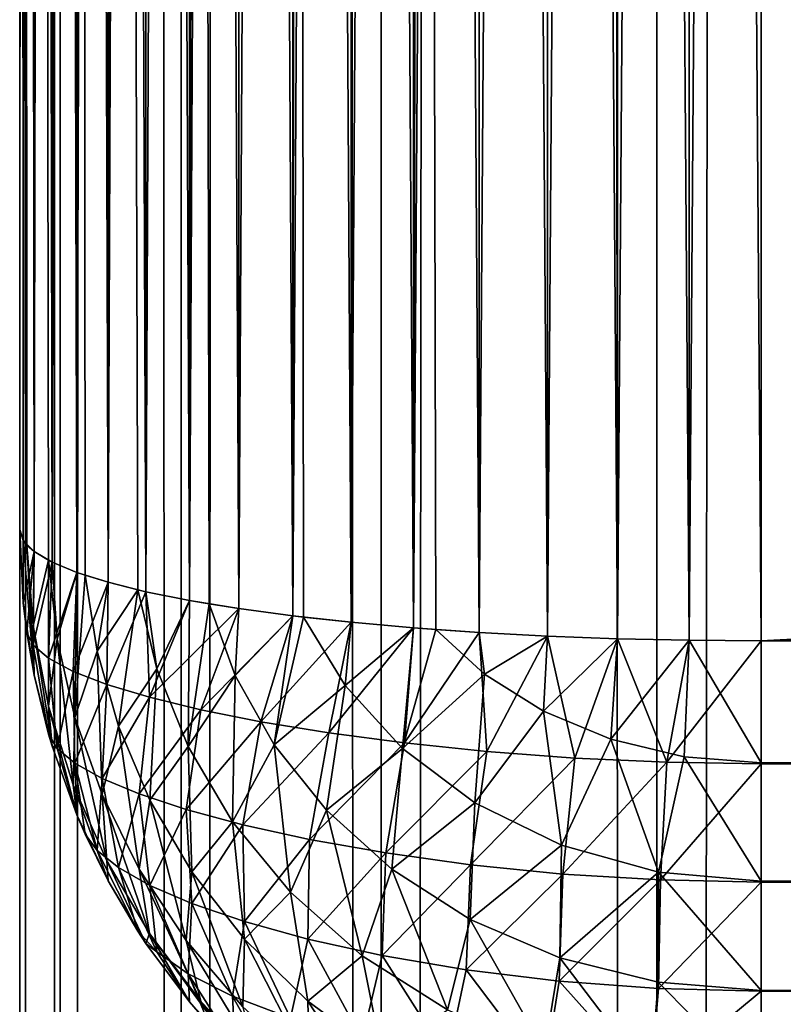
# Model space of a CAD drawing. Extents: x -265 to 265, y 0 to 1027.
# Tile 41 of 256: x -265 to -262.94, y 145.72 to 148.38. Entities that reach past the tile are written whole.
import ezdxf

# ---------------------------------------------------------------- set-up
doc = ezdxf.new("R2010")
doc.units = 0
doc.header["$LTSCALE"] = 65.185185
for name, color, linetype in [('158', 7, 'CONTINUOUS'), ('160', 7, 'CONTINUOUS'), ('161', 7, 'CONTINUOUS'), ('163', 7, 'CONTINUOUS'), ('164', 7, 'CONTINUOUS'), ('167', 7, 'CONTINUOUS'), ('169', 7, 'CONTINUOUS'), ('170', 7, 'CONTINUOUS'), ('178', 7, 'CONTINUOUS'), ('180', 7, 'CONTINUOUS'), ('211', 7, 'CONTINUOUS'), ('212', 7, 'CONTINUOUS')]:
    doc.layers.add(name, color=color, linetype=linetype)

msp = doc.modelspace()

# ---------------------------------------------------------------- linework, layer by layer
at = {"layer": '158', "color": 7, "linetype": 'CONTINUOUS'}
for points in [[(-265, 147, 23), (-265, 173, 23), (-265, 147, 17), (-265, 147, 23)], [(-265, 147, 17), (-265, 173, 23), (-265, 173, 17), (-265, 147, 17)]]:
    msp.add_3dface(points, dxfattribs=at)
at = {"layer": '160', "color": 7, "linetype": 'CONTINUOUS'}
for points in [[(-263, 173.3, 15), (263, 173.3, 15), (-263, 146.7, 15), (-263, 173.3, 15)], [(-263, 146.7, 15), (263, 173.3, 15), (263, 146.7, 15), (-263, 146.7, 15)]]:
    msp.add_3dface(points, dxfattribs=at)
at = {"layer": '161', "color": 7, "linetype": 'CONTINUOUS'}
for points in [[(-263, 146.7, 15), (263, 146.7, 15), (263, 146.3703, 15.0323), (-263, 146.7, 15)], [(-263, 146.3683, 15.0327), (-263, 146.7, 15), (263, 146.3703, 15.0323), (-263, 146.3683, 15.0327)], [(263, 146.051, 15.1288), (-263, 146.3683, 15.0327), (263, 146.3703, 15.0323), (263, 146.051, 15.1288)], [(-263, 146.0491, 15.1295), (-263, 146.3683, 15.0327), (263, 146.051, 15.1288), (-263, 146.0491, 15.1295)], [(263, 145.7566, 15.2858), (-263, 146.0491, 15.1295), (263, 146.051, 15.1288), (263, 145.7566, 15.2858)], [(-263, 145.755, 15.2869), (-263, 146.0491, 15.1295), (263, 145.7566, 15.2858), (-263, 145.755, 15.2869)], [(263, 145.4986, 15.4972), (-263, 145.755, 15.2869), (263, 145.7566, 15.2858), (263, 145.4986, 15.4972)], [(-263, 145.4972, 15.4986), (-263, 145.755, 15.2869), (263, 145.4986, 15.4972), (-263, 145.4972, 15.4986)]]:
    msp.add_3dface(points, dxfattribs=at)
at = {"layer": '163', "color": 7, "linetype": 'CONTINUOUS'}
for points in [[(-263, 146.7, 25), (-263, 146.3703, 24.9677), (263, 146.7, 25), (-263, 146.7, 25)], [(263, 146.7, 25), (-263, 146.3703, 24.9677), (263, 146.3683, 24.9673), (263, 146.7, 25)], [(-263, 146.3703, 24.9677), (-263, 146.051, 24.8712), (263, 146.3683, 24.9673), (-263, 146.3703, 24.9677)], [(263, 146.3683, 24.9673), (-263, 146.051, 24.8712), (263, 146.0491, 24.8705), (263, 146.3683, 24.9673)], [(-263, 146.051, 24.8712), (-263, 145.7566, 24.7142), (263, 146.0491, 24.8705), (-263, 146.051, 24.8712)], [(263, 146.0491, 24.8705), (-263, 145.7566, 24.7142), (263, 145.755, 24.7131), (263, 146.0491, 24.8705)], [(-263, 145.7566, 24.7142), (-263, 145.4986, 24.5028), (263, 145.755, 24.7131), (-263, 145.7566, 24.7142)], [(263, 145.755, 24.7131), (-263, 145.4986, 24.5028), (263, 145.4972, 24.5014), (263, 145.755, 24.7131)]]:
    msp.add_3dface(points, dxfattribs=at)
at = {"layer": '164', "color": 7, "linetype": 'CONTINUOUS'}
for points in [[(-263, 146.7, 25), (263, 146.7, 25), (-263, 173.3, 25), (-263, 146.7, 25)], [(-263, 173.3, 25), (263, 146.7, 25), (263, 173.3, 25), (-263, 173.3, 25)]]:
    msp.add_3dface(points, dxfattribs=at)
at = {"layer": '167', "color": 7, "linetype": 'CONTINUOUS'}
for points in [[(-263.5768, 173.2873, 24.915), (-263.3875, 146.7057, 24.9621), (-263.3875, 173.2943, 24.9621), (-263.5768, 173.2873, 24.915)], [(-263.3875, 173.2943, 24.9621), (-263.1945, 146.7014, 24.9905), (-263.1945, 173.2986, 24.9905), (-263.3875, 173.2943, 24.9621)], [(-263.3875, 146.7057, 24.9621), (-263.1945, 146.7014, 24.9905), (-263.3875, 173.2943, 24.9621), (-263.3875, 146.7057, 24.9621)], [(-263, 146.7, 25), (-263, 173.3, 25), (-263.1945, 173.2986, 24.9905), (-263, 146.7, 25)], [(-263.1945, 146.7014, 24.9905), (-263, 146.7, 25), (-263.1945, 173.2986, 24.9905), (-263.1945, 146.7014, 24.9905)], [(-263.9377, 173.265, 24.7666), (-263.7608, 146.7226, 24.8497), (-263.7608, 173.2774, 24.8497), (-263.9377, 173.265, 24.7666)], [(-263.7608, 173.2774, 24.8497), (-263.5768, 146.7127, 24.915), (-263.5768, 173.2873, 24.915), (-263.7608, 173.2774, 24.8497)], [(-263.7608, 146.7226, 24.8497), (-263.5768, 146.7127, 24.915), (-263.7608, 173.2774, 24.8497), (-263.7608, 146.7226, 24.8497)], [(-263.5768, 146.7127, 24.915), (-263.3875, 146.7057, 24.9621), (-263.5768, 173.2873, 24.915), (-263.5768, 146.7127, 24.915)], [(-264.2635, 173.2325, 24.5503), (-264.1058, 146.75, 24.6665), (-264.1058, 173.25, 24.6665), (-264.2635, 173.2325, 24.5503)], [(-264.1058, 173.25, 24.6665), (-263.9377, 146.735, 24.7666), (-263.9377, 173.265, 24.7666), (-264.1058, 173.25, 24.6665)], [(-264.1058, 146.75, 24.6665), (-263.9377, 146.735, 24.7666), (-264.1058, 173.25, 24.6665), (-264.1058, 146.75, 24.6665)], [(-263.8774, 146.7304, 24.7973), (-263.7608, 146.7226, 24.8497), (-263.9377, 173.265, 24.7666), (-263.8774, 146.7304, 24.7973)], [(-263.9377, 146.735, 24.7666), (-263.8774, 146.7304, 24.7973), (-263.9377, 173.265, 24.7666), (-263.9377, 146.735, 24.7666)], [(-264.5417, 173.1911, 24.274), (-264.4093, 146.7871, 24.4191), (-264.4093, 173.2129, 24.4191), (-264.5417, 173.1911, 24.274)], [(-264.4093, 173.2129, 24.4191), (-264.2635, 146.7675, 24.5503), (-264.2635, 173.2325, 24.5503), (-264.4093, 173.2129, 24.4191)], [(-264.4093, 146.7871, 24.4191), (-264.2635, 146.7675, 24.5503), (-264.4093, 173.2129, 24.4191), (-264.4093, 146.7871, 24.4191)], [(-264.2346, 146.764, 24.5734), (-264.1058, 146.75, 24.6665), (-264.2635, 173.2325, 24.5503), (-264.2346, 146.764, 24.5734)], [(-264.2635, 146.7675, 24.5503), (-264.2346, 146.764, 24.5734), (-264.2635, 173.2325, 24.5503), (-264.2635, 146.7675, 24.5503)], [(-264.6594, 173.1675, 24.1164), (-264.5417, 146.8089, 24.274), (-264.5417, 173.1911, 24.274), (-264.6594, 173.1675, 24.1164)], [(-264.4889, 146.7997, 24.3353), (-264.4093, 146.7871, 24.4191), (-264.5417, 173.1911, 24.274), (-264.4889, 146.7997, 24.3353)], [(-264.5417, 146.8089, 24.274), (-264.4889, 146.7997, 24.3353), (-264.5417, 173.1911, 24.274), (-264.5417, 146.8089, 24.274)], [(-264.7611, 173.1422, 23.9478), (-264.6594, 146.8325, 24.1164), (-264.6594, 173.1675, 24.1164), (-264.7611, 173.1422, 23.9478)], [(-264.6594, 146.8325, 24.1164), (-264.5417, 146.8089, 24.274), (-264.6594, 173.1675, 24.1164), (-264.6594, 146.8325, 24.1164)], [(-264.8459, 173.1155, 23.7698), (-264.7611, 146.8578, 23.9478), (-264.7611, 173.1422, 23.9478), (-264.8459, 173.1155, 23.7698)], [(-264.681, 146.8375, 24.0837), (-264.6594, 146.8325, 24.1164), (-264.7611, 173.1422, 23.9478), (-264.681, 146.8375, 24.0837)], [(-264.7611, 146.8578, 23.9478), (-264.681, 146.8375, 24.0837), (-264.7611, 173.1422, 23.9478), (-264.7611, 146.8578, 23.9478)], [(-264.9128, 173.0876, 23.5842), (-264.8459, 146.8845, 23.7698), (-264.8459, 173.1155, 23.7698), (-264.9128, 173.0876, 23.5842)], [(-264.8232, 146.8767, 23.8221), (-264.7611, 146.8578, 23.9478), (-264.8459, 173.1155, 23.7698), (-264.8232, 146.8767, 23.8221)], [(-264.8459, 146.8845, 23.7698), (-264.8232, 146.8767, 23.8221), (-264.8459, 173.1155, 23.7698), (-264.8459, 146.8845, 23.7698)], [(-264.9611, 173.0589, 23.3927), (-264.9128, 146.9124, 23.5842), (-264.9128, 173.0876, 23.5842), (-264.9611, 173.0589, 23.3927)], [(-264.9128, 146.9124, 23.5842), (-264.8459, 146.8845, 23.7698), (-264.9128, 173.0876, 23.5842), (-264.9128, 146.9124, 23.5842)], [(-264.9902, 173.0296, 23.1973), (-264.9611, 146.9411, 23.3927), (-264.9611, 173.0589, 23.3927), (-264.9902, 173.0296, 23.1973)], [(-264.9222, 146.9172, 23.5523), (-264.9128, 146.9124, 23.5842), (-264.9611, 173.0589, 23.3927), (-264.9222, 146.9172, 23.5523)], [(-264.9611, 146.9411, 23.3927), (-264.9222, 146.9172, 23.5523), (-264.9611, 173.0589, 23.3927), (-264.9611, 146.9411, 23.3927)], [(-265, 173, 23), (-264.9902, 146.9704, 23.1973), (-264.9902, 173.0296, 23.1973), (-265, 173, 23)], [(-264.9807, 146.9584, 23.2774), (-264.9611, 146.9411, 23.3927), (-264.9902, 173.0296, 23.1973), (-264.9807, 146.9584, 23.2774)], [(-264.9902, 146.9704, 23.1973), (-264.9807, 146.9584, 23.2774), (-264.9902, 173.0296, 23.1973), (-264.9902, 146.9704, 23.1973)], [(-265, 173, 23), (-265, 147, 23), (-264.9902, 146.9704, 23.1973), (-265, 173, 23)]]:
    msp.add_3dface(points, dxfattribs=at)
at = {"layer": '169', "color": 7, "linetype": 'CONTINUOUS'}
for points in [[(-263.5768, 173.2873, 15.085), (-263.3875, 173.2943, 15.0379), (-263.5768, 146.7127, 15.085), (-263.5768, 173.2873, 15.085)], [(-263.5768, 146.7127, 15.085), (-263.3875, 173.2943, 15.0379), (-263.3875, 146.7057, 15.0379), (-263.5768, 146.7127, 15.085)], [(-263.3875, 173.2943, 15.0379), (-263.1945, 173.2986, 15.0095), (-263.3875, 146.7057, 15.0379), (-263.3875, 173.2943, 15.0379)], [(-263.3875, 146.7057, 15.0379), (-263.1945, 173.2986, 15.0095), (-263.1945, 146.7014, 15.0095), (-263.3875, 146.7057, 15.0379)], [(-263, 173.3, 15), (-263, 146.7, 15), (-263.1945, 146.7014, 15.0095), (-263, 173.3, 15)], [(-263.1945, 173.2986, 15.0095), (-263, 173.3, 15), (-263.1945, 146.7014, 15.0095), (-263.1945, 173.2986, 15.0095)], [(-263.8774, 173.2696, 15.2027), (-263.7608, 173.2774, 15.1503), (-263.9377, 146.735, 15.2334), (-263.8774, 173.2696, 15.2027)], [(-263.9377, 146.735, 15.2334), (-263.7608, 173.2774, 15.1503), (-263.7608, 146.7226, 15.1503), (-263.9377, 146.735, 15.2334)], [(-263.9377, 173.265, 15.2334), (-263.8774, 173.2696, 15.2027), (-263.9377, 146.735, 15.2334), (-263.9377, 173.265, 15.2334)], [(-263.7608, 173.2774, 15.1503), (-263.5768, 173.2873, 15.085), (-263.7608, 146.7226, 15.1503), (-263.7608, 173.2774, 15.1503)], [(-263.7608, 146.7226, 15.1503), (-263.5768, 173.2873, 15.085), (-263.5768, 146.7127, 15.085), (-263.7608, 146.7226, 15.1503)], [(-264.2346, 173.236, 15.4266), (-264.1058, 173.25, 15.3335), (-264.2635, 146.7675, 15.4497), (-264.2346, 173.236, 15.4266)], [(-264.2635, 146.7675, 15.4497), (-264.1058, 173.25, 15.3335), (-264.1058, 146.75, 15.3335), (-264.2635, 146.7675, 15.4497)], [(-264.1058, 173.25, 15.3335), (-263.9377, 173.265, 15.2334), (-264.1058, 146.75, 15.3335), (-264.1058, 173.25, 15.3335)], [(-264.1058, 146.75, 15.3335), (-263.9377, 173.265, 15.2334), (-263.9377, 146.735, 15.2334), (-264.1058, 146.75, 15.3335)], [(-264.4889, 173.2003, 15.6647), (-264.4093, 173.2129, 15.5809), (-264.5417, 146.8089, 15.726), (-264.4889, 173.2003, 15.6647)], [(-264.5417, 146.8089, 15.726), (-264.4093, 173.2129, 15.5809), (-264.4093, 146.7871, 15.5809), (-264.5417, 146.8089, 15.726)], [(-264.4093, 173.2129, 15.5809), (-264.2635, 173.2325, 15.4497), (-264.4093, 146.7871, 15.5809), (-264.4093, 173.2129, 15.5809)], [(-264.4093, 146.7871, 15.5809), (-264.2635, 173.2325, 15.4497), (-264.2635, 146.7675, 15.4497), (-264.4093, 146.7871, 15.5809)], [(-264.2635, 173.2325, 15.4497), (-264.2346, 173.236, 15.4266), (-264.2635, 146.7675, 15.4497), (-264.2635, 173.2325, 15.4497)], [(-264.6594, 173.1675, 15.8836), (-264.5417, 173.1911, 15.726), (-264.6594, 146.8325, 15.8836), (-264.6594, 173.1675, 15.8836)], [(-264.6594, 146.8325, 15.8836), (-264.5417, 173.1911, 15.726), (-264.5417, 146.8089, 15.726), (-264.6594, 146.8325, 15.8836)], [(-264.5417, 173.1911, 15.726), (-264.4889, 173.2003, 15.6647), (-264.5417, 146.8089, 15.726), (-264.5417, 173.1911, 15.726)], [(-264.681, 173.1625, 15.9163), (-264.6594, 173.1675, 15.8836), (-264.7611, 146.8578, 16.0522), (-264.681, 173.1625, 15.9163)], [(-264.7611, 146.8578, 16.0522), (-264.6594, 173.1675, 15.8836), (-264.6594, 146.8325, 15.8836), (-264.7611, 146.8578, 16.0522)], [(-264.7611, 173.1422, 16.0522), (-264.681, 173.1625, 15.9163), (-264.7611, 146.8578, 16.0522), (-264.7611, 173.1422, 16.0522)], [(-264.8232, 173.1233, 16.1779), (-264.7611, 173.1422, 16.0522), (-264.8459, 146.8845, 16.2302), (-264.8232, 173.1233, 16.1779)], [(-264.8459, 146.8845, 16.2302), (-264.7611, 173.1422, 16.0522), (-264.7611, 146.8578, 16.0522), (-264.8459, 146.8845, 16.2302)], [(-264.9128, 173.0876, 16.4158), (-264.8459, 173.1155, 16.2302), (-264.9128, 146.9124, 16.4158), (-264.9128, 173.0876, 16.4158)], [(-264.9128, 146.9124, 16.4158), (-264.8459, 173.1155, 16.2302), (-264.8459, 146.8845, 16.2302), (-264.9128, 146.9124, 16.4158)], [(-264.8459, 173.1155, 16.2302), (-264.8232, 173.1233, 16.1779), (-264.8459, 146.8845, 16.2302), (-264.8459, 173.1155, 16.2302)], [(-264.9222, 173.0828, 16.4477), (-264.9128, 173.0876, 16.4158), (-264.9611, 146.9411, 16.6073), (-264.9222, 173.0828, 16.4477)], [(-264.9611, 146.9411, 16.6073), (-264.9128, 173.0876, 16.4158), (-264.9128, 146.9124, 16.4158), (-264.9611, 146.9411, 16.6073)], [(-264.9611, 173.0589, 16.6073), (-264.9222, 173.0828, 16.4477), (-264.9611, 146.9411, 16.6073), (-264.9611, 173.0589, 16.6073)], [(-264.9807, 173.0416, 16.7226), (-264.9611, 173.0589, 16.6073), (-264.9902, 146.9704, 16.8027), (-264.9807, 173.0416, 16.7226)], [(-264.9902, 146.9704, 16.8027), (-264.9611, 173.0589, 16.6073), (-264.9611, 146.9411, 16.6073), (-264.9902, 146.9704, 16.8027)], [(-265, 147, 17), (-265, 173, 17), (-264.9902, 173.0296, 16.8027), (-265, 147, 17)], [(-265, 147, 17), (-264.9902, 173.0296, 16.8027), (-264.9902, 146.9704, 16.8027), (-265, 147, 17)], [(-264.9902, 173.0296, 16.8027), (-264.9807, 173.0416, 16.7226), (-264.9902, 146.9704, 16.8027), (-264.9902, 173.0296, 16.8027)]]:
    msp.add_3dface(points, dxfattribs=at)
at = {"layer": '170', "color": 7, "linetype": 'CONTINUOUS'}
for points in [[(-265, 147, 23), (-265, 147, 17), (-264.9902, 146.8027, 16.9704), (-265, 147, 23)], [(-265, 147, 23), (-264.9902, 146.8027, 16.9704), (-264.9902, 146.8027, 23.0296), (-265, 147, 23)], [(-264.9807, 146.7226, 16.9584), (-264.9611, 146.6073, 16.9411), (-264.9902, 146.8027, 23.0296), (-264.9807, 146.7226, 16.9584)], [(-264.9902, 146.8027, 23.0296), (-264.9611, 146.6073, 16.9411), (-264.9611, 146.6073, 23.0589), (-264.9902, 146.8027, 23.0296)], [(-264.9902, 146.8027, 16.9704), (-264.9807, 146.7226, 16.9584), (-264.9902, 146.8027, 23.0296), (-264.9902, 146.8027, 16.9704)], [(-264.9222, 146.4477, 16.9172), (-264.9128, 146.4158, 16.9124), (-264.9611, 146.6073, 23.0589), (-264.9222, 146.4477, 16.9172)], [(-264.9611, 146.6073, 23.0589), (-264.9128, 146.4158, 16.9124), (-264.9128, 146.4158, 23.0876), (-264.9611, 146.6073, 23.0589)], [(-264.9611, 146.6073, 16.9411), (-264.9222, 146.4477, 16.9172), (-264.9611, 146.6073, 23.0589), (-264.9611, 146.6073, 16.9411)], [(-264.9128, 146.4158, 16.9124), (-264.8459, 146.2302, 16.8845), (-264.9128, 146.4158, 23.0876), (-264.9128, 146.4158, 16.9124)], [(-264.9128, 146.4158, 23.0876), (-264.8459, 146.2302, 16.8845), (-264.8459, 146.2302, 23.1155), (-264.9128, 146.4158, 23.0876)], [(-264.8232, 146.1779, 16.8767), (-264.7611, 146.0522, 16.8578), (-264.8459, 146.2302, 23.1155), (-264.8232, 146.1779, 16.8767)], [(-264.8459, 146.2302, 23.1155), (-264.7611, 146.0522, 16.8578), (-264.7611, 146.0522, 23.1422), (-264.8459, 146.2302, 23.1155)], [(-264.8459, 146.2302, 16.8845), (-264.8232, 146.1779, 16.8767), (-264.8459, 146.2302, 23.1155), (-264.8459, 146.2302, 16.8845)], [(-264.681, 145.9163, 16.8375), (-264.6594, 145.8836, 16.8325), (-264.7611, 146.0522, 23.1422), (-264.681, 145.9163, 16.8375)], [(-264.7611, 146.0522, 23.1422), (-264.6594, 145.8836, 16.8325), (-264.6594, 145.8836, 23.1675), (-264.7611, 146.0522, 23.1422)], [(-264.7611, 146.0522, 16.8578), (-264.681, 145.9163, 16.8375), (-264.7611, 146.0522, 23.1422), (-264.7611, 146.0522, 16.8578)], [(-264.6594, 145.8836, 16.8325), (-264.5417, 145.726, 16.8089), (-264.6594, 145.8836, 23.1675), (-264.6594, 145.8836, 16.8325)], [(-264.6594, 145.8836, 23.1675), (-264.5417, 145.726, 16.8089), (-264.5417, 145.726, 23.1911), (-264.6594, 145.8836, 23.1675)], [(-264.4889, 145.6647, 16.7997), (-264.4093, 145.5809, 16.7871), (-264.5417, 145.726, 23.1911), (-264.4889, 145.6647, 16.7997)], [(-264.5417, 145.726, 23.1911), (-264.4093, 145.5809, 16.7871), (-264.4093, 145.5809, 23.2129), (-264.5417, 145.726, 23.1911)], [(-264.5417, 145.726, 16.8089), (-264.4889, 145.6647, 16.7997), (-264.5417, 145.726, 23.1911), (-264.5417, 145.726, 16.8089)]]:
    msp.add_3dface(points, dxfattribs=at)
at = {"layer": '178', "color": 7, "linetype": 'CONTINUOUS'}
for points in [[(-265, 147, 17), (-264.9902, 146.9704, 16.8027), (-264.9902, 146.8027, 16.9704), (-265, 147, 17)], [(-264.9902, 146.9704, 16.8027), (-264.9611, 146.9411, 16.6073), (-264.9902, 146.8027, 16.9704), (-264.9902, 146.9704, 16.8027)], [(-264.9611, 146.9411, 16.6073), (-264.9807, 146.7226, 16.9584), (-264.9902, 146.8027, 16.9704), (-264.9611, 146.9411, 16.6073)], [(-264.9807, 146.7226, 16.9584), (-264.9611, 146.9411, 16.6073), (-264.9637, 146.6881, 16.7401), (-264.9807, 146.7226, 16.9584)], [(-264.9611, 146.9411, 16.6073), (-264.9128, 146.9124, 16.4158), (-264.9637, 146.6881, 16.7401), (-264.9611, 146.9411, 16.6073)], [(-264.9637, 146.6881, 16.7401), (-264.9128, 146.9124, 16.4158), (-264.9222, 146.6529, 16.5236), (-264.9637, 146.6881, 16.7401)], [(-264.9128, 146.9124, 16.4158), (-264.8459, 146.8845, 16.2302), (-264.9222, 146.6529, 16.5236), (-264.9128, 146.9124, 16.4158)], [(-264.9222, 146.6529, 16.5236), (-264.8459, 146.8845, 16.2302), (-264.8561, 146.6175, 16.3113), (-264.9222, 146.6529, 16.5236)], [(-264.8459, 146.8845, 16.2302), (-264.7611, 146.8578, 16.0522), (-264.8561, 146.6175, 16.3113), (-264.8459, 146.8845, 16.2302)], [(-264.8561, 146.6175, 16.3113), (-264.7611, 146.8578, 16.0522), (-264.7653, 146.5823, 16.1059), (-264.8561, 146.6175, 16.3113)], [(-264.7611, 146.8578, 16.0522), (-264.6594, 146.8325, 15.8836), (-264.7653, 146.5823, 16.1059), (-264.7611, 146.8578, 16.0522)], [(-264.7653, 146.5823, 16.1059), (-264.6594, 146.8325, 15.8836), (-264.6503, 146.5475, 15.9101), (-264.7653, 146.5823, 16.1059)], [(-264.6594, 146.8325, 15.8836), (-264.5417, 146.8089, 15.726), (-264.6503, 146.5475, 15.9101), (-264.6594, 146.8325, 15.8836)], [(-264.5417, 146.8089, 15.726), (-264.4093, 146.7871, 15.5809), (-264.6503, 146.5475, 15.9101), (-264.5417, 146.8089, 15.726)], [(-264.6503, 146.5475, 15.9101), (-264.4093, 146.7871, 15.5809), (-264.5116, 146.5138, 15.7266), (-264.6503, 146.5475, 15.9101)], [(-264.4093, 146.7871, 15.5809), (-264.2635, 146.7675, 15.4497), (-264.5116, 146.5138, 15.7266), (-264.4093, 146.7871, 15.5809)], [(-264.5116, 146.5138, 15.7266), (-264.2635, 146.7675, 15.4497), (-264.3498, 146.4815, 15.5582), (-264.5116, 146.5138, 15.7266)], [(-264.2635, 146.7675, 15.4497), (-264.1058, 146.75, 15.3335), (-264.3498, 146.4815, 15.5582), (-264.2635, 146.7675, 15.4497)], [(-264.3498, 146.4815, 15.5582), (-264.1058, 146.75, 15.3335), (-264.1661, 146.4513, 15.408), (-264.3498, 146.4815, 15.5582)], [(-264.1058, 146.75, 15.3335), (-263.9377, 146.735, 15.2334), (-264.1661, 146.4513, 15.408), (-264.1058, 146.75, 15.3335)], [(-264.1661, 146.4513, 15.408), (-263.9377, 146.735, 15.2334), (-263.962, 146.4242, 15.2789), (-264.1661, 146.4513, 15.408)], [(-263.9377, 146.735, 15.2334), (-263.7608, 146.7226, 15.1503), (-263.962, 146.4242, 15.2789), (-263.9377, 146.735, 15.2334)], [(-264.9611, 146.6073, 16.9411), (-264.9807, 146.7226, 16.9584), (-264.9637, 146.6881, 16.7401), (-264.9611, 146.6073, 16.9411)], [(-263.962, 146.4242, 15.2789), (-263.7608, 146.7226, 15.1503), (-263.7398, 146.4012, 15.1741), (-263.962, 146.4242, 15.2789)], [(-263.7608, 146.7226, 15.1503), (-263.5768, 146.7127, 15.085), (-263.7398, 146.4012, 15.1741), (-263.7608, 146.7226, 15.1503)], [(-263.7398, 146.4012, 15.1741), (-263.5768, 146.7127, 15.085), (-263.5024, 146.3834, 15.0966), (-263.7398, 146.4012, 15.1741)], [(-263.5768, 146.7127, 15.085), (-263.3875, 146.7057, 15.0379), (-263.5024, 146.3834, 15.0966), (-263.5768, 146.7127, 15.085)], [(-263.5024, 146.3834, 15.0966), (-263.3875, 146.7057, 15.0379), (-263.2541, 146.3722, 15.0488), (-263.5024, 146.3834, 15.0966)], [(-263.3875, 146.7057, 15.0379), (-263.1945, 146.7014, 15.0095), (-263.2541, 146.3722, 15.0488), (-263.3875, 146.7057, 15.0379)], [(-263.1945, 146.7014, 15.0095), (-263, 146.7, 15), (-263.2541, 146.3722, 15.0488), (-263.1945, 146.7014, 15.0095)], [(-263, 146.7, 15), (-263, 146.3683, 15.0327), (-263.2541, 146.3722, 15.0488), (-263, 146.7, 15)], [(-264.9222, 146.4477, 16.9172), (-264.9611, 146.6073, 16.9411), (-264.9637, 146.6881, 16.7401), (-264.9222, 146.4477, 16.9172)], [(-264.9222, 146.4477, 16.9172), (-264.9637, 146.6881, 16.7401), (-264.9222, 146.6529, 16.5236), (-264.9222, 146.4477, 16.9172)], [(-264.9222, 146.4477, 16.9172), (-264.9222, 146.6529, 16.5236), (-264.8992, 146.4094, 16.7046), (-264.9222, 146.4477, 16.9172)], [(-264.9222, 146.6529, 16.5236), (-264.8561, 146.6175, 16.3113), (-264.8992, 146.4094, 16.7046), (-264.9222, 146.6529, 16.5236)], [(-264.8992, 146.4094, 16.7046), (-264.8561, 146.6175, 16.3113), (-264.8512, 146.3695, 16.4931), (-264.8992, 146.4094, 16.7046)], [(-264.8561, 146.6175, 16.3113), (-264.7653, 146.5823, 16.1059), (-264.8512, 146.3695, 16.4931), (-264.8561, 146.6175, 16.3113)], [(-264.8512, 146.3695, 16.4931), (-264.7653, 146.5823, 16.1059), (-264.7774, 146.3285, 16.2852), (-264.8512, 146.3695, 16.4931)], [(-264.7653, 146.5823, 16.1059), (-264.6503, 146.5475, 15.9101), (-264.7774, 146.3285, 16.2852), (-264.7653, 146.5823, 16.1059)], [(-264.7774, 146.3285, 16.2852), (-264.6503, 146.5475, 15.9101), (-264.6775, 146.2868, 16.0836), (-264.7774, 146.3285, 16.2852)], [(-264.6503, 146.5475, 15.9101), (-264.5116, 146.5138, 15.7266), (-264.6775, 146.2868, 16.0836), (-264.6503, 146.5475, 15.9101)], [(-264.6775, 146.2868, 16.0836), (-264.5116, 146.5138, 15.7266), (-264.551, 146.245, 15.8916), (-264.6775, 146.2868, 16.0836)], [(-264.5116, 146.5138, 15.7266), (-264.3498, 146.4815, 15.5582), (-264.551, 146.245, 15.8916), (-264.5116, 146.5138, 15.7266)], [(-264.551, 146.245, 15.8916), (-264.3498, 146.4815, 15.5582), (-264.3978, 146.2037, 15.7123), (-264.551, 146.245, 15.8916)], [(-264.3498, 146.4815, 15.5582), (-264.1661, 146.4513, 15.408), (-264.3978, 146.2037, 15.7123), (-264.3498, 146.4815, 15.5582)], [(-264.9128, 146.4158, 16.9124), (-264.9222, 146.4477, 16.9172), (-264.8992, 146.4094, 16.7046), (-264.9128, 146.4158, 16.9124)], [(-264.3978, 146.2037, 15.7123), (-264.1661, 146.4513, 15.408), (-264.2181, 146.1641, 15.5496), (-264.3978, 146.2037, 15.7123)], [(-264.1661, 146.4513, 15.408), (-263.962, 146.4242, 15.2789), (-264.2181, 146.1641, 15.5496), (-264.1661, 146.4513, 15.408)], [(-264.8459, 146.2302, 16.8845), (-264.9128, 146.4158, 16.9124), (-264.8992, 146.4094, 16.7046), (-264.8459, 146.2302, 16.8845)], [(-264.8459, 146.2302, 16.8845), (-264.8992, 146.4094, 16.7046), (-264.8512, 146.3695, 16.4931), (-264.8459, 146.2302, 16.8845)], [(-264.2181, 146.1641, 15.5496), (-263.962, 146.4242, 15.2789), (-264.0129, 146.1274, 15.4075), (-264.2181, 146.1641, 15.5496)], [(-263.962, 146.4242, 15.2789), (-263.7398, 146.4012, 15.1741), (-264.0129, 146.1274, 15.4075), (-263.962, 146.4242, 15.2789)], [(-264.0129, 146.1274, 15.4075), (-263.7398, 146.4012, 15.1741), (-263.7842, 146.0956, 15.2904), (-264.0129, 146.1274, 15.4075)], [(-263.7398, 146.4012, 15.1741), (-263.5024, 146.3834, 15.0966), (-263.7842, 146.0956, 15.2904), (-263.7398, 146.4012, 15.1741)], [(-263.7842, 146.0956, 15.2904), (-263.5024, 146.3834, 15.0966), (-263.5354, 146.0707, 15.2026), (-263.7842, 146.0956, 15.2904)], [(-263.5024, 146.3834, 15.0966), (-263.2541, 146.3722, 15.0488), (-263.5354, 146.0707, 15.2026), (-263.5024, 146.3834, 15.0966)], [(-264.8232, 146.1779, 16.8767), (-264.8459, 146.2302, 16.8845), (-264.8512, 146.3695, 16.4931), (-264.8232, 146.1779, 16.8767)], [(-264.8232, 146.1779, 16.8767), (-264.8512, 146.3695, 16.4931), (-264.7915, 146.1341, 16.6723), (-264.8232, 146.1779, 16.8767)], [(-264.8512, 146.3695, 16.4931), (-264.7774, 146.3285, 16.2852), (-264.7915, 146.1341, 16.6723), (-264.8512, 146.3695, 16.4931)], [(-263.5354, 146.0707, 15.2026), (-263.2541, 146.3722, 15.0488), (-263.2717, 146.0547, 15.148), (-263.5354, 146.0707, 15.2026)], [(-263.2541, 146.3722, 15.0488), (-263, 146.3683, 15.0327), (-263.2717, 146.0547, 15.148), (-263.2541, 146.3722, 15.0488)], [(-263, 146.3683, 15.0327), (-263, 146.0491, 15.1295), (-263.2717, 146.0547, 15.148), (-263, 146.3683, 15.0327)], [(-264.7915, 146.1341, 16.6723), (-264.7774, 146.3285, 16.2852), (-264.7337, 146.0879, 16.4692), (-264.7915, 146.1341, 16.6723)], [(-264.7774, 146.3285, 16.2852), (-264.6775, 146.2868, 16.0836), (-264.7337, 146.0879, 16.4692), (-264.7774, 146.3285, 16.2852)], [(-264.7337, 146.0879, 16.4692), (-264.6775, 146.2868, 16.0836), (-264.6488, 146.04, 16.2696), (-264.7337, 146.0879, 16.4692)], [(-264.6775, 146.2868, 16.0836), (-264.551, 146.245, 15.8916), (-264.6488, 146.04, 16.2696), (-264.6775, 146.2868, 16.0836)], [(-264.6488, 146.04, 16.2696), (-264.551, 146.245, 15.8916), (-264.5358, 145.9912, 16.077), (-264.6488, 146.04, 16.2696)], [(-264.551, 146.245, 15.8916), (-264.3978, 146.2037, 15.7123), (-264.5358, 145.9912, 16.077), (-264.551, 146.245, 15.8916)], [(-264.5358, 145.9912, 16.077), (-264.3978, 146.2037, 15.7123), (-264.3939, 145.9424, 15.895), (-264.5358, 145.9912, 16.077)], [(-264.3978, 146.2037, 15.7123), (-264.2181, 146.1641, 15.5496), (-264.3939, 145.9424, 15.895), (-264.3978, 146.2037, 15.7123)], [(-264.7611, 146.0522, 16.8578), (-264.8232, 146.1779, 16.8767), (-264.7915, 146.1341, 16.6723), (-264.7611, 146.0522, 16.8578)], [(-264.3939, 145.9424, 15.895), (-264.2181, 146.1641, 15.5496), (-264.2226, 145.895, 15.7278), (-264.3939, 145.9424, 15.895)], [(-264.2181, 146.1641, 15.5496), (-264.0129, 146.1274, 15.4075), (-264.2226, 145.895, 15.7278), (-264.2181, 146.1641, 15.5496)], [(-264.681, 145.9163, 16.8375), (-264.7611, 146.0522, 16.8578), (-264.7915, 146.1341, 16.6723), (-264.681, 145.9163, 16.8375)], [(-264.681, 145.9163, 16.8375), (-264.7915, 146.1341, 16.6723), (-264.7337, 146.0879, 16.4692), (-264.681, 145.9163, 16.8375)], [(-264.2226, 145.895, 15.7278), (-264.0129, 146.1274, 15.4075), (-264.0225, 145.8506, 15.5801), (-264.2226, 145.895, 15.7278)], [(-264.0129, 146.1274, 15.4075), (-263.7842, 146.0956, 15.2904), (-264.0225, 145.8506, 15.5801), (-264.0129, 146.1274, 15.4075)], [(-264.0225, 145.8506, 15.5801), (-263.7842, 146.0956, 15.2904), (-263.7954, 145.8119, 15.4573), (-264.0225, 145.8506, 15.5801)], [(-263.7842, 146.0956, 15.2904), (-263.5354, 146.0707, 15.2026), (-263.7954, 145.8119, 15.4573), (-263.7842, 146.0956, 15.2904)], [(-264.681, 145.9163, 16.8375), (-264.7337, 146.0879, 16.4692), (-264.63, 145.8604, 16.6247), (-264.681, 145.9163, 16.8375)], [(-264.7337, 146.0879, 16.4692), (-264.6488, 146.04, 16.2696), (-264.63, 145.8604, 16.6247), (-264.7337, 146.0879, 16.4692)], [(-263.7954, 145.8119, 15.4573), (-263.5354, 146.0707, 15.2026), (-263.545, 145.7814, 15.3645), (-263.7954, 145.8119, 15.4573)], [(-263.5354, 146.0707, 15.2026), (-263.2717, 146.0547, 15.148), (-263.545, 145.7814, 15.3645), (-263.5354, 146.0707, 15.2026)], [(-264.6488, 146.04, 16.2696), (-264.5358, 145.9912, 16.077), (-264.5456, 145.8016, 16.4147), (-264.6488, 146.04, 16.2696)], [(-264.63, 145.8604, 16.6247), (-264.6488, 146.04, 16.2696), (-264.5456, 145.8016, 16.4147), (-264.63, 145.8604, 16.6247)], [(-263.545, 145.7814, 15.3645), (-263.2717, 146.0547, 15.148), (-263.2772, 145.7618, 15.3066), (-263.545, 145.7814, 15.3645)], [(-263.2717, 146.0547, 15.148), (-263, 146.0491, 15.1295), (-263.2772, 145.7618, 15.3066), (-263.2717, 146.0547, 15.148)], [(-263, 146.0491, 15.1295), (-263, 145.755, 15.2869), (-263.2772, 145.7618, 15.3066), (-263, 146.0491, 15.1295)], [(-264.5456, 145.8016, 16.4147), (-264.5358, 145.9912, 16.077), (-264.4259, 145.7414, 16.2118), (-264.5456, 145.8016, 16.4147)], [(-264.5358, 145.9912, 16.077), (-264.3939, 145.9424, 15.895), (-264.4259, 145.7414, 16.2118), (-264.5358, 145.9912, 16.077)], [(-264.4259, 145.7414, 16.2118), (-264.3939, 145.9424, 15.895), (-264.2695, 145.6816, 16.0214), (-264.4259, 145.7414, 16.2118)], [(-264.3939, 145.9424, 15.895), (-264.2226, 145.895, 15.7278), (-264.2695, 145.6816, 16.0214), (-264.3939, 145.9424, 15.895)], [(-264.6594, 145.8836, 16.8325), (-264.681, 145.9163, 16.8375), (-264.63, 145.8604, 16.6247), (-264.6594, 145.8836, 16.8325)], [(-264.5417, 145.726, 16.8089), (-264.6594, 145.8836, 16.8325), (-264.63, 145.8604, 16.6247), (-264.5417, 145.726, 16.8089)], [(-264.2695, 145.6816, 16.0214), (-264.2226, 145.895, 15.7278), (-264.0759, 145.6245, 15.8498), (-264.2695, 145.6816, 16.0214)], [(-264.2226, 145.895, 15.7278), (-264.0225, 145.8506, 15.5801), (-264.0759, 145.6245, 15.8498), (-264.2226, 145.895, 15.7278)], [(-264.5417, 145.726, 16.8089), (-264.63, 145.8604, 16.6247), (-264.5456, 145.8016, 16.4147), (-264.5417, 145.726, 16.8089)], [(-264.0759, 145.6245, 15.8498), (-264.0225, 145.8506, 15.5801), (-263.8463, 145.5737, 15.7045), (-264.0759, 145.6245, 15.8498)], [(-264.0225, 145.8506, 15.5801), (-263.7954, 145.8119, 15.4573), (-263.8463, 145.5737, 15.7045), (-264.0225, 145.8506, 15.5801)], [(-264.4889, 145.6647, 16.7997), (-264.5417, 145.726, 16.8089), (-264.5456, 145.8016, 16.4147), (-264.4889, 145.6647, 16.7997)], [(-264.4889, 145.6647, 16.7997), (-264.5456, 145.8016, 16.4147), (-264.4184, 145.603, 16.6064), (-264.4889, 145.6647, 16.7997)], [(-264.5456, 145.8016, 16.4147), (-264.4259, 145.7414, 16.2118), (-264.4184, 145.603, 16.6064), (-264.5456, 145.8016, 16.4147)], [(-263.8463, 145.5737, 15.7045), (-263.7954, 145.8119, 15.4573), (-263.5848, 145.5329, 15.5931), (-263.8463, 145.5737, 15.7045)], [(-263.7954, 145.8119, 15.4573), (-263.545, 145.7814, 15.3645), (-263.5848, 145.5329, 15.5931), (-263.7954, 145.8119, 15.4573)], [(-263.5848, 145.5329, 15.5931), (-263.545, 145.7814, 15.3645), (-263.299, 145.5064, 15.5227), (-263.5848, 145.5329, 15.5931)], [(-263.545, 145.7814, 15.3645), (-263.2772, 145.7618, 15.3066), (-263.299, 145.5064, 15.5227), (-263.545, 145.7814, 15.3645)], [(-263.2772, 145.7618, 15.3066), (-263, 145.755, 15.2869), (-263.299, 145.5064, 15.5227), (-263.2772, 145.7618, 15.3066)], [(-263, 145.755, 15.2869), (-263, 145.4972, 15.4986), (-263.299, 145.5064, 15.5227), (-263, 145.755, 15.2869)], [(-264.4259, 145.7414, 16.2118), (-264.2695, 145.6816, 16.0214), (-264.3134, 145.5395, 16.4194), (-264.4259, 145.7414, 16.2118)], [(-264.4184, 145.603, 16.6064), (-264.4259, 145.7414, 16.2118), (-264.3134, 145.5395, 16.4194), (-264.4184, 145.603, 16.6064)]]:
    msp.add_3dface(points, dxfattribs=at)
at = {"layer": '180', "color": 7, "linetype": 'CONTINUOUS'}
for points in [[(-265, 147, 23), (-264.9902, 146.8027, 23.0296), (-264.9902, 146.9704, 23.1973), (-265, 147, 23)], [(-264.9902, 146.8027, 23.0296), (-264.9611, 146.6073, 23.0589), (-264.9902, 146.9704, 23.1973), (-264.9902, 146.8027, 23.0296)], [(-264.9611, 146.6073, 23.0589), (-264.9807, 146.9584, 23.2774), (-264.9902, 146.9704, 23.1973), (-264.9611, 146.6073, 23.0589)], [(-264.9807, 146.9584, 23.2774), (-264.9611, 146.6073, 23.0589), (-264.9637, 146.7401, 23.3119), (-264.9807, 146.9584, 23.2774)], [(-264.9611, 146.9411, 23.3927), (-264.9807, 146.9584, 23.2774), (-264.9637, 146.7401, 23.3119), (-264.9611, 146.9411, 23.3927)], [(-264.9222, 146.9172, 23.5523), (-264.9611, 146.9411, 23.3927), (-264.9637, 146.7401, 23.3119), (-264.9222, 146.9172, 23.5523)], [(-264.9222, 146.9172, 23.5523), (-264.9637, 146.7401, 23.3119), (-264.9222, 146.5236, 23.3471), (-264.9222, 146.9172, 23.5523)], [(-264.9128, 146.9124, 23.5842), (-264.9222, 146.9172, 23.5523), (-264.8992, 146.7046, 23.5906), (-264.9128, 146.9124, 23.5842)], [(-264.9222, 146.9172, 23.5523), (-264.9222, 146.5236, 23.3471), (-264.8992, 146.7046, 23.5906), (-264.9222, 146.9172, 23.5523)], [(-264.8459, 146.8845, 23.7698), (-264.9128, 146.9124, 23.5842), (-264.8992, 146.7046, 23.5906), (-264.8459, 146.8845, 23.7698)], [(-264.8459, 146.8845, 23.7698), (-264.8992, 146.7046, 23.5906), (-264.8512, 146.4931, 23.6305), (-264.8459, 146.8845, 23.7698)], [(-264.8232, 146.8767, 23.8221), (-264.8459, 146.8845, 23.7698), (-264.8512, 146.4931, 23.6305), (-264.8232, 146.8767, 23.8221)], [(-264.8232, 146.8767, 23.8221), (-264.8512, 146.4931, 23.6305), (-264.7915, 146.6723, 23.8659), (-264.8232, 146.8767, 23.8221)], [(-264.7611, 146.8578, 23.9478), (-264.8232, 146.8767, 23.8221), (-264.7915, 146.6723, 23.8659), (-264.7611, 146.8578, 23.9478)], [(-264.681, 146.8375, 24.0837), (-264.7611, 146.8578, 23.9478), (-264.7915, 146.6723, 23.8659), (-264.681, 146.8375, 24.0837)], [(-264.681, 146.8375, 24.0837), (-264.7915, 146.6723, 23.8659), (-264.7337, 146.4692, 23.9121), (-264.681, 146.8375, 24.0837)], [(-264.681, 146.8375, 24.0837), (-264.7337, 146.4692, 23.9121), (-264.63, 146.6247, 24.1396), (-264.681, 146.8375, 24.0837)], [(-264.6594, 146.8325, 24.1164), (-264.681, 146.8375, 24.0837), (-264.63, 146.6247, 24.1396), (-264.6594, 146.8325, 24.1164)], [(-264.5417, 146.8089, 24.274), (-264.6594, 146.8325, 24.1164), (-264.63, 146.6247, 24.1396), (-264.5417, 146.8089, 24.274)], [(-264.5417, 146.8089, 24.274), (-264.63, 146.6247, 24.1396), (-264.5456, 146.4147, 24.1984), (-264.5417, 146.8089, 24.274)], [(-264.4889, 146.7997, 24.3353), (-264.5417, 146.8089, 24.274), (-264.5456, 146.4147, 24.1984), (-264.4889, 146.7997, 24.3353)], [(-264.4889, 146.7997, 24.3353), (-264.5456, 146.4147, 24.1984), (-264.4184, 146.6064, 24.397), (-264.4889, 146.7997, 24.3353)], [(-264.4093, 146.7871, 24.4191), (-264.4889, 146.7997, 24.3353), (-264.4184, 146.6064, 24.397), (-264.4093, 146.7871, 24.4191)], [(-264.2635, 146.7675, 24.5503), (-264.4093, 146.7871, 24.4191), (-264.4184, 146.6064, 24.397), (-264.2635, 146.7675, 24.5503)], [(-264.2635, 146.7675, 24.5503), (-264.4184, 146.6064, 24.397), (-264.3134, 146.4194, 24.4605), (-264.2635, 146.7675, 24.5503)], [(-264.2346, 146.764, 24.5734), (-264.2635, 146.7675, 24.5503), (-264.3134, 146.4194, 24.4605), (-264.2346, 146.764, 24.5734)], [(-264.2346, 146.764, 24.5734), (-264.3134, 146.4194, 24.4605), (-264.1224, 146.5791, 24.6451), (-264.2346, 146.764, 24.5734)], [(-264.1058, 146.75, 24.6665), (-264.2346, 146.764, 24.5734), (-264.1224, 146.5791, 24.6451), (-264.1058, 146.75, 24.6665)], [(-264.9611, 146.6073, 23.0589), (-264.9128, 146.4158, 23.0876), (-264.9637, 146.7401, 23.3119), (-264.9611, 146.6073, 23.0589)], [(-264.9637, 146.7401, 23.3119), (-264.9128, 146.4158, 23.0876), (-264.9222, 146.5236, 23.3471), (-264.9637, 146.7401, 23.3119)], [(-263.9377, 146.735, 24.7666), (-264.1058, 146.75, 24.6665), (-264.1224, 146.5791, 24.6451), (-263.9377, 146.735, 24.7666)], [(-263.9377, 146.735, 24.7666), (-264.1224, 146.5791, 24.6451), (-263.9678, 146.4095, 24.7145), (-263.9377, 146.735, 24.7666)], [(-263.8774, 146.7304, 24.7973), (-263.9377, 146.735, 24.7666), (-263.9678, 146.4095, 24.7145), (-263.8774, 146.7304, 24.7973)], [(-263.8774, 146.7304, 24.7973), (-263.9678, 146.4095, 24.7145), (-263.746, 146.6101, 24.8518), (-263.8774, 146.7304, 24.7973)], [(-263.7608, 146.7226, 24.8497), (-263.8774, 146.7304, 24.7973), (-263.746, 146.6101, 24.8518), (-263.7608, 146.7226, 24.8497)], [(-264.9222, 146.5236, 23.3471), (-264.8561, 146.3113, 23.3825), (-264.8992, 146.7046, 23.5906), (-264.9222, 146.5236, 23.3471)], [(-264.8992, 146.7046, 23.5906), (-264.8561, 146.3113, 23.3825), (-264.8512, 146.4931, 23.6305), (-264.8992, 146.7046, 23.5906)], [(-263.5768, 146.7127, 24.915), (-263.7608, 146.7226, 24.8497), (-263.746, 146.6101, 24.8518), (-263.5768, 146.7127, 24.915)], [(-263.5768, 146.7127, 24.915), (-263.746, 146.6101, 24.8518), (-263.5873, 146.5104, 24.8993), (-263.5768, 146.7127, 24.915)], [(-263.3875, 146.7057, 24.9621), (-263.5768, 146.7127, 24.915), (-263.5873, 146.5104, 24.8993), (-263.3875, 146.7057, 24.9621)], [(-263.3875, 146.7057, 24.9621), (-263.5873, 146.5104, 24.8993), (-263.4057, 146.4344, 24.9362), (-263.3875, 146.7057, 24.9621)], [(-263.1945, 146.7014, 24.9905), (-263.3875, 146.7057, 24.9621), (-263.4057, 146.4344, 24.9362), (-263.1945, 146.7014, 24.9905)], [(-263.1945, 146.7014, 24.9905), (-263.4057, 146.4344, 24.9362), (-263.2074, 146.3866, 24.9597), (-263.1945, 146.7014, 24.9905)], [(-263, 146.3703, 24.9677), (-263.1945, 146.7014, 24.9905), (-263.2074, 146.3866, 24.9597), (-263, 146.3703, 24.9677)], [(-263, 146.3703, 24.9677), (-263, 146.7, 25), (-263.1945, 146.7014, 24.9905), (-263, 146.3703, 24.9677)], [(-264.8512, 146.4931, 23.6305), (-264.7774, 146.2852, 23.6715), (-264.7915, 146.6723, 23.8659), (-264.8512, 146.4931, 23.6305)], [(-264.7915, 146.6723, 23.8659), (-264.7774, 146.2852, 23.6715), (-264.7337, 146.4692, 23.9121), (-264.7915, 146.6723, 23.8659)], [(-264.7337, 146.4692, 23.9121), (-264.6488, 146.2696, 23.96), (-264.63, 146.6247, 24.1396), (-264.7337, 146.4692, 23.9121)], [(-264.63, 146.6247, 24.1396), (-264.6488, 146.2696, 23.96), (-264.5456, 146.4147, 24.1984), (-264.63, 146.6247, 24.1396)], [(-264.5456, 146.4147, 24.1984), (-264.4259, 146.2118, 24.2586), (-264.4184, 146.6064, 24.397), (-264.5456, 146.4147, 24.1984)], [(-264.4184, 146.6064, 24.397), (-264.4259, 146.2118, 24.2586), (-264.3134, 146.4194, 24.4605), (-264.4184, 146.6064, 24.397)], [(-263.9678, 146.4095, 24.7145), (-263.772, 146.263, 24.7769), (-263.746, 146.6101, 24.8518), (-263.9678, 146.4095, 24.7145)], [(-263.746, 146.6101, 24.8518), (-263.772, 146.263, 24.7769), (-263.5873, 146.5104, 24.8993), (-263.746, 146.6101, 24.8518)], [(-264.3134, 146.4194, 24.4605), (-264.1729, 146.2431, 24.5234), (-264.1224, 146.5791, 24.6451), (-264.3134, 146.4194, 24.4605)], [(-264.1224, 146.5791, 24.6451), (-264.1729, 146.2431, 24.5234), (-263.9678, 146.4095, 24.7145), (-264.1224, 146.5791, 24.6451)], [(-264.9128, 146.4158, 23.0876), (-264.8459, 146.2302, 23.1155), (-264.9222, 146.5236, 23.3471), (-264.9128, 146.4158, 23.0876)], [(-264.9222, 146.5236, 23.3471), (-264.8459, 146.2302, 23.1155), (-264.8561, 146.3113, 23.3825), (-264.9222, 146.5236, 23.3471)], [(-264.8561, 146.3113, 23.3825), (-264.7653, 146.1059, 23.4177), (-264.8512, 146.4931, 23.6305), (-264.8561, 146.3113, 23.3825)], [(-264.8512, 146.4931, 23.6305), (-264.7653, 146.1059, 23.4177), (-264.7774, 146.2852, 23.6715), (-264.8512, 146.4931, 23.6305)], [(-263.772, 146.263, 24.7769), (-263.539, 146.1489, 24.827), (-263.5873, 146.5104, 24.8993), (-263.772, 146.263, 24.7769)], [(-263.5873, 146.5104, 24.8993), (-263.539, 146.1489, 24.827), (-263.4057, 146.4344, 24.9362), (-263.5873, 146.5104, 24.8993)], [(-264.7774, 146.2852, 23.6715), (-264.6775, 146.0836, 23.7132), (-264.7337, 146.4692, 23.9121), (-264.7774, 146.2852, 23.6715)], [(-264.7337, 146.4692, 23.9121), (-264.6775, 146.0836, 23.7132), (-264.6488, 146.2696, 23.96), (-264.7337, 146.4692, 23.9121)], [(-263.539, 146.1489, 24.827), (-263.2774, 146.076, 24.8598), (-263.4057, 146.4344, 24.9362), (-263.539, 146.1489, 24.827)], [(-263.4057, 146.4344, 24.9362), (-263.2774, 146.076, 24.8598), (-263.2074, 146.3866, 24.9597), (-263.4057, 146.4344, 24.9362)], [(-264.6488, 146.2696, 23.96), (-264.5358, 146.077, 24.0088), (-264.5456, 146.4147, 24.1984), (-264.6488, 146.2696, 23.96)], [(-264.5456, 146.4147, 24.1984), (-264.5358, 146.077, 24.0088), (-264.4259, 146.2118, 24.2586), (-264.5456, 146.4147, 24.1984)], [(-264.4259, 146.2118, 24.2586), (-264.2695, 146.0214, 24.3184), (-264.3134, 146.4194, 24.4605), (-264.4259, 146.2118, 24.2586)], [(-264.3134, 146.4194, 24.4605), (-264.2695, 146.0214, 24.3184), (-264.1729, 146.2431, 24.5234), (-264.3134, 146.4194, 24.4605)], [(-264.1729, 146.2431, 24.5234), (-263.9962, 146.0837, 24.583), (-263.9678, 146.4095, 24.7145), (-264.1729, 146.2431, 24.5234)], [(-263.9678, 146.4095, 24.7145), (-263.9962, 146.0837, 24.583), (-263.772, 146.263, 24.7769), (-263.9678, 146.4095, 24.7145)], [(-263.2774, 146.076, 24.8598), (-263, 146.051, 24.8712), (-263.2074, 146.3866, 24.9597), (-263.2774, 146.076, 24.8598)], [(-263, 146.051, 24.8712), (-263, 146.3703, 24.9677), (-263.2074, 146.3866, 24.9597), (-263, 146.051, 24.8712)], [(-264.8459, 146.2302, 23.1155), (-264.7611, 146.0522, 23.1422), (-264.8561, 146.3113, 23.3825), (-264.8459, 146.2302, 23.1155)], [(-264.8561, 146.3113, 23.3825), (-264.7611, 146.0522, 23.1422), (-264.7653, 146.1059, 23.4177), (-264.8561, 146.3113, 23.3825)], [(-264.7653, 146.1059, 23.4177), (-264.6503, 145.9101, 23.4525), (-264.7774, 146.2852, 23.6715), (-264.7653, 146.1059, 23.4177)], [(-264.7774, 146.2852, 23.6715), (-264.6503, 145.9101, 23.4525), (-264.6775, 146.0836, 23.7132), (-264.7774, 146.2852, 23.6715)], [(-264.6775, 146.0836, 23.7132), (-264.551, 145.8916, 23.755), (-264.6488, 146.2696, 23.96), (-264.6775, 146.0836, 23.7132)], [(-264.6488, 146.2696, 23.96), (-264.551, 145.8916, 23.755), (-264.5358, 146.077, 24.0088), (-264.6488, 146.2696, 23.96)], [(-263.9962, 146.0837, 24.583), (-263.7849, 145.9484, 24.6358), (-263.772, 146.263, 24.7769), (-263.9962, 146.0837, 24.583)], [(-263.772, 146.263, 24.7769), (-263.7849, 145.9484, 24.6358), (-263.539, 146.1489, 24.827), (-263.772, 146.263, 24.7769)], [(-264.2695, 146.0214, 24.3184), (-264.0759, 145.8498, 24.3755), (-264.1729, 146.2431, 24.5234), (-264.2695, 146.0214, 24.3184)], [(-264.1729, 146.2431, 24.5234), (-264.0759, 145.8498, 24.3755), (-263.9962, 146.0837, 24.583), (-264.1729, 146.2431, 24.5234)], [(-264.5358, 146.077, 24.0088), (-264.3939, 145.895, 24.0576), (-264.4259, 146.2118, 24.2586), (-264.5358, 146.077, 24.0088)], [(-264.4259, 146.2118, 24.2586), (-264.3939, 145.895, 24.0576), (-264.2695, 146.0214, 24.3184), (-264.4259, 146.2118, 24.2586)], [(-263.7849, 145.9484, 24.6358), (-263.5429, 145.8446, 24.6777), (-263.539, 146.1489, 24.827), (-263.7849, 145.9484, 24.6358)], [(-263.539, 146.1489, 24.827), (-263.5429, 145.8446, 24.6777), (-263.2774, 146.076, 24.8598), (-263.539, 146.1489, 24.827)], [(-264.7611, 146.0522, 23.1422), (-264.6594, 145.8836, 23.1675), (-264.7653, 146.1059, 23.4177), (-264.7611, 146.0522, 23.1422)], [(-264.7653, 146.1059, 23.4177), (-264.6594, 145.8836, 23.1675), (-264.6503, 145.9101, 23.4525), (-264.7653, 146.1059, 23.4177)], [(-264.6503, 145.9101, 23.4525), (-264.5116, 145.7266, 23.4862), (-264.6775, 146.0836, 23.7132), (-264.6503, 145.9101, 23.4525)], [(-264.6775, 146.0836, 23.7132), (-264.5116, 145.7266, 23.4862), (-264.551, 145.8916, 23.755), (-264.6775, 146.0836, 23.7132)], [(-264.551, 145.8916, 23.755), (-264.3978, 145.7123, 23.7963), (-264.5358, 146.077, 24.0088), (-264.551, 145.8916, 23.755)], [(-264.5358, 146.077, 24.0088), (-264.3978, 145.7123, 23.7963), (-264.3939, 145.895, 24.0576), (-264.5358, 146.077, 24.0088)], [(-264.0759, 145.8498, 24.3755), (-263.8463, 145.7045, 24.4263), (-263.9962, 146.0837, 24.583), (-264.0759, 145.8498, 24.3755)], [(-263.9962, 146.0837, 24.583), (-263.8463, 145.7045, 24.4263), (-263.7849, 145.9484, 24.6358), (-263.9962, 146.0837, 24.583)], [(-263.5429, 145.8446, 24.6777), (-263.2777, 145.7791, 24.7048), (-263.2774, 146.076, 24.8598), (-263.5429, 145.8446, 24.6777)], [(-263.2777, 145.7791, 24.7048), (-263, 145.7566, 24.7142), (-263.2774, 146.076, 24.8598), (-263.2777, 145.7791, 24.7048)], [(-263, 145.7566, 24.7142), (-263, 146.051, 24.8712), (-263.2774, 146.076, 24.8598), (-263, 145.7566, 24.7142)], [(-264.3939, 145.895, 24.0576), (-264.2226, 145.7278, 24.105), (-264.2695, 146.0214, 24.3184), (-264.3939, 145.895, 24.0576)], [(-264.2695, 146.0214, 24.3184), (-264.2226, 145.7278, 24.105), (-264.0759, 145.8498, 24.3755), (-264.2695, 146.0214, 24.3184)], [(-263.8463, 145.7045, 24.4263), (-263.5848, 145.5931, 24.4671), (-263.7849, 145.9484, 24.6358), (-263.8463, 145.7045, 24.4263)], [(-263.7849, 145.9484, 24.6358), (-263.5848, 145.5931, 24.4671), (-263.5429, 145.8446, 24.6777), (-263.7849, 145.9484, 24.6358)], [(-264.6594, 145.8836, 23.1675), (-264.5417, 145.726, 23.1911), (-264.6503, 145.9101, 23.4525), (-264.6594, 145.8836, 23.1675)], [(-264.5417, 145.726, 23.1911), (-264.4093, 145.5809, 23.2129), (-264.6503, 145.9101, 23.4525), (-264.5417, 145.726, 23.1911)], [(-264.6503, 145.9101, 23.4525), (-264.4093, 145.5809, 23.2129), (-264.5116, 145.7266, 23.4862), (-264.6503, 145.9101, 23.4525)], [(-264.5116, 145.7266, 23.4862), (-264.3498, 145.5582, 23.5185), (-264.551, 145.8916, 23.755), (-264.5116, 145.7266, 23.4862)], [(-264.551, 145.8916, 23.755), (-264.3498, 145.5582, 23.5185), (-264.3978, 145.7123, 23.7963), (-264.551, 145.8916, 23.755)], [(-264.3978, 145.7123, 23.7963), (-264.2181, 145.5496, 23.8359), (-264.3939, 145.895, 24.0576), (-264.3978, 145.7123, 23.7963)], [(-264.3939, 145.895, 24.0576), (-264.2181, 145.5496, 23.8359), (-264.2226, 145.7278, 24.105), (-264.3939, 145.895, 24.0576)], [(-264.2226, 145.7278, 24.105), (-264.0225, 145.5801, 24.1494), (-264.0759, 145.8498, 24.3755), (-264.2226, 145.7278, 24.105)], [(-264.0759, 145.8498, 24.3755), (-264.0225, 145.5801, 24.1494), (-263.8463, 145.7045, 24.4263), (-264.0759, 145.8498, 24.3755)], [(-263.5848, 145.5931, 24.4671), (-263.299, 145.5227, 24.4936), (-263.5429, 145.8446, 24.6777), (-263.5848, 145.5931, 24.4671)], [(-263.5429, 145.8446, 24.6777), (-263.299, 145.5227, 24.4936), (-263.2777, 145.7791, 24.7048), (-263.5429, 145.8446, 24.6777)], [(-263.299, 145.5227, 24.4936), (-263, 145.4986, 24.5028), (-263.2777, 145.7791, 24.7048), (-263.299, 145.5227, 24.4936)], [(-263, 145.4986, 24.5028), (-263, 145.7566, 24.7142), (-263.2777, 145.7791, 24.7048), (-263, 145.4986, 24.5028)], [(-264.4093, 145.5809, 23.2129), (-264.2635, 145.4497, 23.2325), (-264.5116, 145.7266, 23.4862), (-264.4093, 145.5809, 23.2129)], [(-264.5116, 145.7266, 23.4862), (-264.2635, 145.4497, 23.2325), (-264.3498, 145.5582, 23.5185), (-264.5116, 145.7266, 23.4862)], [(-264.2181, 145.5496, 23.8359), (-264.0129, 145.4075, 23.8726), (-264.2226, 145.7278, 24.105), (-264.2181, 145.5496, 23.8359)], [(-264.2226, 145.7278, 24.105), (-264.0129, 145.4075, 23.8726), (-264.0225, 145.5801, 24.1494), (-264.2226, 145.7278, 24.105)]]:
    msp.add_3dface(points, dxfattribs=at)
at = {"layer": '211', "color": 7, "linetype": 'CONTINUOUS'}
for points in [[(-265, 1), (-264.8906, 1, 1.8081), (-265, 1019), (-265, 1)], [(-265, 1019), (-264.8906, 1, 1.8081), (-264.8906, 1019, 1.8081), (-265, 1019)], [(-264.8906, 1, 1.8081), (-264.5641, 1, 3.5897), (-264.8906, 1019, 1.8081), (-264.8906, 1, 1.8081)], [(-264.8906, 1019, 1.8081), (-264.5641, 1, 3.5897), (-264.5641, 1019, 3.5897), (-264.8906, 1019, 1.8081)], [(-264.5641, 1, 3.5897), (-264.0252, 1, 5.3191), (-264.5641, 1019, 3.5897), (-264.5641, 1, 3.5897)], [(-264.5641, 1019, 3.5897), (-264.0252, 1, 5.3191), (-264.0252, 1019, 5.3191), (-264.5641, 1019, 3.5897)], [(-264.0252, 1, 5.3191), (-263.2818, 1, 6.9708), (-264.0252, 1019, 5.3191), (-264.0252, 1, 5.3191)], [(-264.0252, 1019, 5.3191), (-263.2818, 1, 6.9708), (-263.2818, 1019, 6.9708), (-264.0252, 1019, 5.3191)], [(-263.2818, 1, 6.9708), (-262.3448, 1, 8.521), (-263.2818, 1019, 6.9708), (-263.2818, 1, 6.9708)], [(-263.2818, 1019, 6.9708), (-262.3448, 1, 8.521), (-262.3448, 1019, 8.521), (-263.2818, 1019, 6.9708)]]:
    msp.add_3dface(points, dxfattribs=at)
at = {"layer": '212', "color": 7, "linetype": 'CONTINUOUS'}
for points in [[(-265, 1), (-265, 1019), (-264.8906, 1019, -1.8081), (-265, 1)], [(-264.8906, 1, -1.8081), (-265, 1), (-264.8906, 1019, -1.8081), (-264.8906, 1, -1.8081)], [(-264.5641, 1, -3.5897), (-264.8906, 1, -1.8081), (-264.5641, 1019, -3.5897), (-264.5641, 1, -3.5897)], [(-264.5641, 1019, -3.5897), (-264.8906, 1, -1.8081), (-264.8906, 1019, -1.8081), (-264.5641, 1019, -3.5897)], [(-264.0252, 1, -5.3191), (-264.5641, 1, -3.5897), (-264.0252, 1019, -5.3191), (-264.0252, 1, -5.3191)], [(-264.0252, 1019, -5.3191), (-264.5641, 1, -3.5897), (-264.5641, 1019, -3.5897), (-264.0252, 1019, -5.3191)], [(-263.2818, 1, -6.9708), (-264.0252, 1, -5.3191), (-263.2818, 1019, -6.9708), (-263.2818, 1, -6.9708)], [(-263.2818, 1019, -6.9708), (-264.0252, 1, -5.3191), (-264.0252, 1019, -5.3191), (-263.2818, 1019, -6.9708)], [(-262.3448, 1, -8.521), (-263.2818, 1, -6.9708), (-262.3448, 1019, -8.521), (-262.3448, 1, -8.521)], [(-262.3448, 1019, -8.521), (-263.2818, 1, -6.9708), (-263.2818, 1019, -6.9708), (-262.3448, 1019, -8.521)]]:
    msp.add_3dface(points, dxfattribs=at)

doc.saveas('drawing.dxf')
